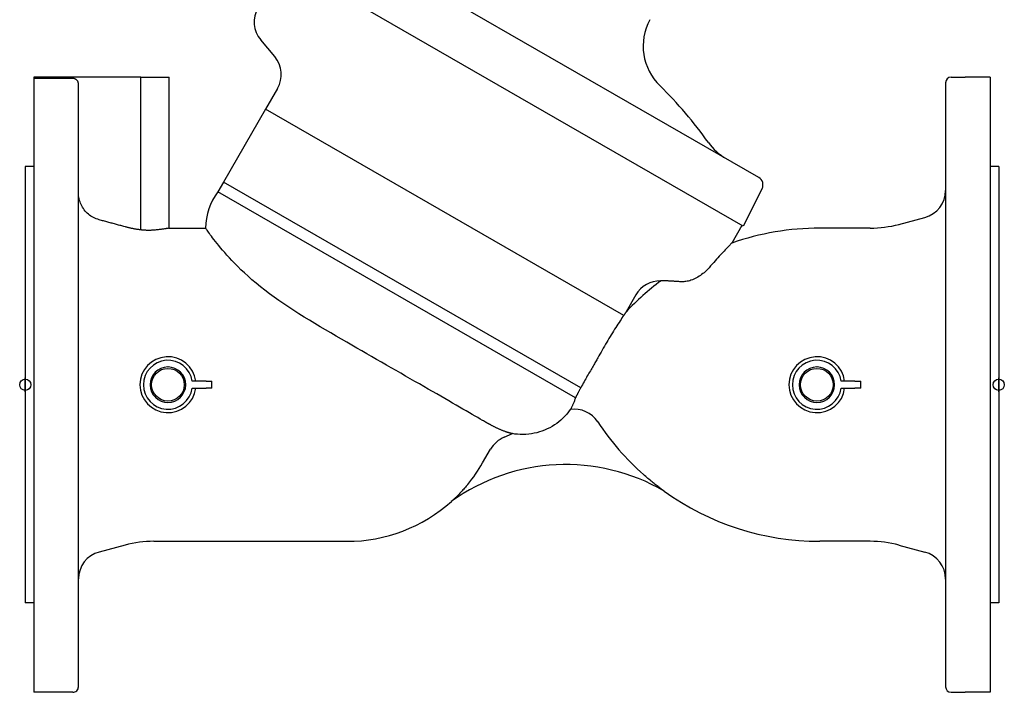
# Model space of a CAD drawing. Header units: millimetres. Extents: x 1087 to 3603, y 461 to 1487.
# Tile 1 of 20: x 1087 to 1439, y 687 to 927. Entities that reach past the tile are written whole.
import ezdxf

# ---------------------------------------------------------------- set-up
doc = ezdxf.new("R2010")
doc.units = ezdxf.units.MM
doc.layers.add('DETAIL', color=2, linetype='Continuous')
doc.layers.add('ORIGIN', color=6, linetype='Continuous')

msp = doc.modelspace()

# ---------------------------------------------------------------- linework, layer by layer
at = {"layer": 'DETAIL'}
for p, q in [((1351.47, 870.82), (1193.67, 961.71)), ((1345.81, 853.42), (1181.46, 948.09)), ((1178.4, 914.04), (1173.38, 920.02)), ((1092.22, 906.69), (1092.22, 686.69)), ((1092.52, 906.69), (1092.22, 906.69)), ((1092.52, 906.24), (1092.52, 906.69)), ((1130.52, 906.69), (1092.52, 906.69)), ((1106.22, 906.24), (1092.52, 906.24)), ((1130.52, 852.07), (1130.52, 906.69)), ((1130.52, 906.69), (1140.67, 906.69)), ((1140.67, 852.69), (1140.67, 906.69)), ((1418.22, 904.69), (1418.22, 688.69)), ((1420.22, 906.69), (1425.21, 906.69)), ((1434.22, 906.69), (1425.21, 906.69)), ((1434.22, 906.69), (1434.22, 686.69)), ((1108.22, 904.24), (1108.22, 904.24)), ((1108.22, 688.68), (1108.22, 904.24)), ((1179.4, 902.61), (1175.14, 895.22)), ((1175.14, 895.22), (1160.09, 869.16)), ((1303.14, 821.48), (1175.14, 895.22)), ((1089.22, 874.69), (1089.22, 718.69)), ((1092.22, 874.69), (1089.22, 874.69)), ((1437.22, 874.69), (1434.22, 874.69)), ((1437.22, 874.69), (1437.22, 718.69)), ((1160.09, 869.16), (1158.09, 865.7)), ((1287.79, 795.61), (1160.09, 869.16)), ((1287.79, 795.61), (1160.09, 869.16)), ((1160.09, 869.16), (1160.09, 869.16)), ((1352.65, 866.86), (1345.81, 853.42)), ((1285.94, 792.06), (1158.09, 865.7)), ((1401.57, 854.05), (1410.81, 856.53)), ((1140.67, 852.69), (1153.7, 852.69)), ((1345.41, 853.65), (1341.79, 847.34)), ((1391.22, 852.69), (1373.22, 852.69)), ((1307.5, 828.82), (1304.04, 822.8)), ((1153.85, 797.95), (1148.88, 797.95)), ((1153.85, 797.95), (1155.95, 797.95)), ((1155.95, 795.45), (1155.95, 797.95)), ((1287.79, 795.61), (1287.79, 795.61)), ((1385.84, 797.95), (1380.88, 797.95)), ((1385.84, 797.95), (1387.94, 797.95)), ((1387.94, 795.45), (1387.94, 797.95)), ((1148.88, 795.45), (1153.85, 795.45)), ((1155.95, 795.45), (1153.85, 795.45)), ((1380.88, 795.45), (1385.84, 795.45)), ((1387.94, 795.45), (1385.84, 795.45)), ((1260.39, 777.94), (1263.34, 779.21)), ((1252.73, 768.72), (1255.58, 773.65)), ((1124.87, 739.33), (1115.63, 736.85)), ((1135.22, 740.69), (1204.22, 740.69)), ((1391.22, 740.69), (1373.22, 740.69)), ((1401.57, 739.33), (1410.81, 736.85)), ((1092.22, 718.69), (1089.22, 718.69)), ((1437.22, 718.69), (1434.22, 718.69)), ((1106.22, 686.69), (1092.22, 686.69)), ((1420.22, 686.69), (1425.21, 686.69)), ((1434.22, 686.69), (1425.21, 686.69))]:
    msp.add_line(p, q, dxfattribs=at)
at = {"layer": 'DETAIL', "flags": 128}
for points in [[(1108.22, 904.24), (1108.21, 904.37), (1108.2, 904.5), (1108.18, 904.63), (1108.15, 904.76), (1108.11, 904.89), (1108.07, 905.01), (1108.01, 905.12), (1107.95, 905.24), (1107.88, 905.35), (1107.8, 905.46), (1107.72, 905.56), (1107.63, 905.66), (1107.54, 905.74), (1107.44, 905.83), (1107.33, 905.9), (1107.22, 905.97), (1107.1, 906.04), (1106.98, 906.09), (1106.87, 906.13), (1106.74, 906.17), (1106.61, 906.2), (1106.48, 906.22), (1106.35, 906.23), (1106.22, 906.24)], [(1115.63, 855.69), (1115.1, 855.85), (1114.6, 856.03), (1114.12, 856.23), (1113.64, 856.46), (1113.15, 856.73), (1112.68, 857.03), (1112.23, 857.35), (1111.79, 857.7), (1111.39, 858.06), (1111.02, 858.42), (1110.66, 858.82), (1110.32, 859.25), (1109.99, 859.7), (1109.69, 860.17), (1109.41, 860.65), (1109.17, 861.14), (1108.96, 861.62), (1108.78, 862.11), (1108.61, 862.63), (1108.47, 863.17), (1108.36, 863.72), (1108.29, 864.27), (1108.24, 864.82), (1108.22, 865.35)], [(1124.87, 853.18), (1124.49, 853.28), (1124.11, 853.38), (1123.73, 853.48), (1123.35, 853.59), (1122.98, 853.69), (1122.59, 853.79), (1122.21, 853.9), (1121.83, 854), (1121.45, 854.11), (1121.07, 854.21), (1120.68, 854.31), (1120.3, 854.42), (1119.91, 854.52), (1119.53, 854.63), (1119.14, 854.73), (1118.75, 854.84), (1118.37, 854.94), (1117.98, 855.05), (1117.59, 855.16), (1117.2, 855.26), (1116.81, 855.37), (1116.42, 855.47), (1116.02, 855.58), (1115.63, 855.69)], [(1130.52, 852.07), (1130.28, 852.1), (1130.05, 852.13), (1129.81, 852.16), (1129.57, 852.19), (1129.33, 852.23), (1129.1, 852.26), (1128.86, 852.3), (1128.62, 852.34), (1128.38, 852.38), (1128.15, 852.43), (1127.91, 852.47), (1127.67, 852.52), (1127.44, 852.56), (1127.2, 852.61), (1126.97, 852.66), (1126.73, 852.71), (1126.5, 852.77), (1126.26, 852.82), (1126.03, 852.88), (1125.79, 852.93), (1125.56, 852.99), (1125.33, 853.05), (1125.1, 853.11), (1124.87, 853.18)], [(1135.22, 851.98), (1135.04, 851.96), (1134.85, 851.95), (1134.67, 851.94), (1134.48, 851.93), (1134.29, 851.92), (1134.1, 851.91), (1133.91, 851.91), (1133.72, 851.9), (1133.52, 851.9), (1133.33, 851.9), (1133.13, 851.9), (1132.93, 851.9), (1132.73, 851.9), (1132.53, 851.91), (1132.33, 851.92), (1132.13, 851.93), (1131.93, 851.94), (1131.73, 851.95), (1131.53, 851.97), (1131.33, 851.98), (1131.13, 852), (1130.92, 852.02), (1130.72, 852.04), (1130.52, 852.07)], [(1140.67, 852.69), (1140.66, 852.69), (1140.63, 852.68), (1140.58, 852.68), (1140.51, 852.66), (1140.41, 852.65), (1140.3, 852.63), (1140.16, 852.6), (1140.01, 852.58), (1139.83, 852.55), (1139.63, 852.52), (1139.42, 852.48), (1139.18, 852.44), (1138.93, 852.41), (1138.66, 852.37), (1138.38, 852.33), (1138.09, 852.29), (1137.78, 852.25), (1137.47, 852.21), (1137.13, 852.17), (1136.78, 852.13), (1136.41, 852.09), (1136.03, 852.05), (1135.63, 852.01), (1135.22, 851.98)], [(1204.22, 811.86), (1202.29, 812.97), (1200.36, 814.09), (1198.43, 815.2), (1196.52, 816.32), (1194.62, 817.44), (1192.71, 818.58), (1190.81, 819.73), (1188.91, 820.88), (1187.04, 822.05), (1185.2, 823.23), (1183.39, 824.41), (1181.61, 825.6), (1179.87, 826.81), (1178.16, 828.03), (1176.49, 829.26), (1174.86, 830.5), (1173.28, 831.75), (1171.74, 833.01), (1170.26, 834.27), (1168.86, 835.5), (1167.55, 836.69), (1166.33, 837.84), (1165.18, 838.96), (1164.11, 840.04), (1163.11, 841.08), (1162.18, 842.08), (1161.31, 843.03), (1160.5, 843.95), (1159.75, 844.82), (1159.05, 845.65), (1158.39, 846.45), (1157.77, 847.21), (1157.2, 847.92), (1156.68, 848.6), (1156.2, 849.23), (1155.76, 849.81), (1155.37, 850.34), (1155.02, 850.83), (1154.71, 851.26), (1154.44, 851.64), (1154.21, 851.96), (1154.03, 852.22), (1153.89, 852.43), (1153.78, 852.57), (1153.72, 852.66), (1153.7, 852.69)], [(1341.79, 847.34), (1341.77, 847.32), (1341.72, 847.27), (1341.63, 847.18), (1341.51, 847.06), (1341.36, 846.91), (1341.17, 846.71), (1340.96, 846.49), (1340.71, 846.24), (1340.43, 845.95), (1340.13, 845.63), (1339.8, 845.29), (1339.44, 844.91), (1339.07, 844.51), (1338.66, 844.08), (1338.24, 843.63), (1337.79, 843.15), (1337.33, 842.65), (1336.85, 842.12), (1336.35, 841.57), (1335.84, 841.01), (1335.32, 840.42), (1334.78, 839.81), (1334.23, 839.19), (1333.67, 838.54)], [(1333.67, 838.54), (1333.34, 838.17), (1332.99, 837.8), (1332.63, 837.44), (1332.25, 837.09), (1331.86, 836.75), (1331.45, 836.42), (1331.02, 836.09), (1330.58, 835.77), (1330.11, 835.47), (1329.64, 835.18), (1329.16, 834.91), (1328.67, 834.66), (1328.18, 834.44), (1327.69, 834.24), (1327.21, 834.06), (1326.75, 833.91), (1326.29, 833.79), (1325.84, 833.69), (1325.41, 833.61), (1325, 833.56), (1324.61, 833.52), (1324.24, 833.5), (1323.89, 833.5), (1323.55, 833.52)], [(1316.12, 833.74), (1316.13, 833.75), (1316.15, 833.75), (1316.17, 833.76), (1316.19, 833.76), (1316.2, 833.77), (1316.22, 833.78), (1316.24, 833.78), (1316.25, 833.79), (1316.27, 833.79), (1316.28, 833.8), (1316.3, 833.8), (1316.31, 833.81), (1316.33, 833.81), (1316.34, 833.81), (1316.35, 833.82), (1316.36, 833.82), (1316.37, 833.82), (1316.38, 833.83), (1316.39, 833.83), (1316.39, 833.83), (1316.4, 833.83), (1316.41, 833.84), (1316.41, 833.84), (1316.41, 833.84)], [(1317.56, 833.88), (1317.48, 833.88), (1317.4, 833.88), (1317.32, 833.89), (1317.24, 833.89), (1317.17, 833.89), (1317.1, 833.88), (1317.03, 833.88), (1316.96, 833.88), (1316.9, 833.88), (1316.84, 833.87), (1316.78, 833.87), (1316.73, 833.87), (1316.68, 833.86), (1316.64, 833.86), (1316.59, 833.86), (1316.56, 833.85), (1316.52, 833.85), (1316.49, 833.85), (1316.47, 833.84), (1316.45, 833.84), (1316.43, 833.84), (1316.42, 833.84), (1316.41, 833.84), (1316.41, 833.84)], [(1323.55, 833.52), (1323.22, 833.54), (1322.89, 833.57), (1322.57, 833.59), (1322.26, 833.61), (1321.95, 833.63), (1321.65, 833.65), (1321.36, 833.67), (1321.07, 833.68), (1320.79, 833.7), (1320.52, 833.72), (1320.25, 833.73), (1319.99, 833.75), (1319.74, 833.76), (1319.5, 833.78), (1319.27, 833.79), (1319.04, 833.8), (1318.83, 833.81), (1318.62, 833.82), (1318.42, 833.83), (1318.23, 833.84), (1318.05, 833.85), (1317.88, 833.86), (1317.71, 833.87), (1317.56, 833.88)], [(1303.14, 821.48), (1302.85, 821.05), (1302.53, 820.57), (1302.2, 820.06), (1301.84, 819.52), (1301.48, 818.96), (1301.1, 818.38), (1300.71, 817.78), (1300.32, 817.16), (1299.92, 816.53), (1299.52, 815.89), (1299.11, 815.24), (1298.71, 814.58), (1298.3, 813.91), (1297.89, 813.24), (1297.48, 812.56), (1297.08, 811.87), (1296.67, 811.18), (1296.26, 810.48), (1295.86, 809.78), (1295.46, 809.08), (1295.06, 808.38), (1294.66, 807.67), (1294.27, 806.98), (1293.89, 806.28)], [(1304.04, 822.8), (1304.04, 822.8), (1304.03, 822.79), (1304.03, 822.78), (1304.01, 822.76), (1304, 822.74), (1303.98, 822.71), (1303.96, 822.68), (1303.93, 822.64), (1303.9, 822.6), (1303.87, 822.55), (1303.83, 822.5), (1303.8, 822.45), (1303.76, 822.39), (1303.71, 822.32), (1303.67, 822.25), (1303.62, 822.18), (1303.57, 822.11), (1303.51, 822.03), (1303.46, 821.94), (1303.4, 821.86), (1303.34, 821.77), (1303.27, 821.68), (1303.21, 821.58), (1303.14, 821.48)], [(1304.54, 823.48), (1304.52, 823.44), (1304.49, 823.41), (1304.47, 823.38), (1304.44, 823.34), (1304.42, 823.31), (1304.39, 823.28), (1304.37, 823.24), (1304.34, 823.21), (1304.32, 823.18), (1304.3, 823.15), (1304.28, 823.12), (1304.26, 823.09), (1304.23, 823.06), (1304.21, 823.04), (1304.2, 823.01), (1304.18, 822.99), (1304.16, 822.96), (1304.14, 822.94), (1304.12, 822.91), (1304.1, 822.89), (1304.08, 822.86), (1304.07, 822.84), (1304.05, 822.82), (1304.04, 822.8)], [(1252.72, 783.95), (1251.88, 784.44), (1250.98, 784.95), (1250.03, 785.5), (1249.03, 786.08), (1247.97, 786.68), (1246.86, 787.32), (1245.7, 787.99), (1244.49, 788.68), (1243.24, 789.41), (1241.93, 790.16), (1240.58, 790.93), (1239.19, 791.73), (1237.77, 792.55), (1236.3, 793.4), (1234.8, 794.26), (1233.27, 795.14), (1231.71, 796.04), (1230.11, 796.96), (1228.49, 797.89), (1226.84, 798.84), (1225.17, 799.8), (1223.48, 800.78), (1221.77, 801.76), (1220.04, 802.75), (1218.3, 803.75), (1216.55, 804.76), (1214.8, 805.77), (1213.03, 806.79), (1211.27, 807.8), (1209.5, 808.82), (1207.74, 809.83), (1205.97, 810.85), (1204.22, 811.86)], [(1293.89, 806.28), (1293.7, 805.95), (1293.51, 805.6), (1293.31, 805.25), (1293.1, 804.9), (1292.89, 804.53), (1292.67, 804.15), (1292.45, 803.77), (1292.22, 803.37), (1291.98, 802.97), (1291.74, 802.55), (1291.49, 802.13), (1291.23, 801.69), (1290.97, 801.24), (1290.7, 800.78), (1290.42, 800.3), (1290.14, 799.82), (1289.86, 799.32), (1289.56, 798.81), (1289.27, 798.3), (1288.98, 797.77), (1288.68, 797.24), (1288.38, 796.7), (1288.08, 796.15), (1287.79, 795.61)], [(1140.26, 803.05), (1140.26, 803.04), (1140.26, 803.04), (1140.26, 803.03), (1140.26, 803.02), (1140.26, 803.02), (1140.25, 803.01), (1140.25, 803.01), (1140.24, 803.01), (1140.24, 803), (1140.23, 803), (1140.22, 803), (1140.21, 803), (1140.21, 803), (1140.2, 803), (1140.19, 803), (1140.19, 803.01), (1140.18, 803.01), (1140.18, 803.01), (1140.17, 803.02), (1140.17, 803.02), (1140.17, 803.03), (1140.17, 803.04), (1140.17, 803.04), (1140.16, 803.05)], [(1372.26, 803.05), (1372.26, 803.04), (1372.26, 803.04), (1372.26, 803.03), (1372.26, 803.02), (1372.25, 803.02), (1372.25, 803.01), (1372.24, 803.01), (1372.24, 803.01), (1372.23, 803), (1372.23, 803), (1372.22, 803), (1372.21, 803), (1372.2, 803), (1372.2, 803), (1372.19, 803), (1372.18, 803.01), (1372.18, 803.01), (1372.17, 803.01), (1372.17, 803.02), (1372.17, 803.02), (1372.16, 803.03), (1372.16, 803.04), (1372.16, 803.04), (1372.16, 803.05)], [(1287.79, 795.61), (1287.68, 795.41), (1287.57, 795.21), (1287.47, 795.02), (1287.37, 794.83), (1287.27, 794.65), (1287.18, 794.48), (1287.09, 794.3), (1287, 794.14), (1286.92, 793.97), (1286.83, 793.82), (1286.75, 793.66), (1286.68, 793.51), (1286.6, 793.37), (1286.53, 793.23), (1286.46, 793.09), (1286.39, 792.96), (1286.33, 792.84), (1286.27, 792.71), (1286.21, 792.59), (1286.15, 792.48), (1286.09, 792.37), (1286.04, 792.26), (1285.99, 792.16), (1285.94, 792.06)], [(1285.94, 792.06), (1285.83, 791.75), (1285.73, 791.45), (1285.62, 791.16), (1285.52, 790.88), (1285.41, 790.61), (1285.3, 790.35), (1285.2, 790.1), (1285.1, 789.86), (1284.99, 789.63), (1284.9, 789.42), (1284.8, 789.21), (1284.71, 789.02), (1284.62, 788.83), (1284.53, 788.67), (1284.46, 788.51), (1284.38, 788.37), (1284.32, 788.24), (1284.26, 788.13), (1284.21, 788.04), (1284.16, 787.96), (1284.13, 787.9), (1284.11, 787.86), (1284.09, 787.83), (1284.09, 787.82)], [(1284, 787.81), (1283.42, 787), (1282.78, 786.22), (1282.11, 785.46), (1281.4, 784.75), (1280.68, 784.08), (1279.94, 783.46), (1279.2, 782.89), (1278.4, 782.34), (1277.56, 781.81), (1276.69, 781.32), (1275.78, 780.87), (1274.86, 780.46), (1273.93, 780.1), (1273.01, 779.8), (1272.1, 779.55), (1271.17, 779.33), (1270.2, 779.15), (1269.21, 779.02), (1268.2, 778.93), (1267.19, 778.9), (1266.19, 778.91), (1265.22, 778.97), (1264.27, 779.07), (1263.34, 779.21)], [(1255.62, 782.31), (1255.52, 782.37), (1255.41, 782.43), (1255.3, 782.49), (1255.19, 782.55), (1255.08, 782.61), (1254.97, 782.67), (1254.85, 782.74), (1254.74, 782.8), (1254.62, 782.87), (1254.5, 782.94), (1254.38, 783), (1254.26, 783.07), (1254.13, 783.14), (1254.01, 783.21), (1253.88, 783.29), (1253.76, 783.36), (1253.63, 783.43), (1253.5, 783.5), (1253.37, 783.58), (1253.24, 783.65), (1253.11, 783.73), (1252.98, 783.8), (1252.85, 783.88), (1252.72, 783.95)], [(1260.31, 780.12), (1260.1, 780.2), (1259.88, 780.28), (1259.67, 780.37), (1259.45, 780.46), (1259.24, 780.54), (1259.02, 780.64), (1258.81, 780.73), (1258.6, 780.82), (1258.39, 780.92), (1258.18, 781.01), (1257.97, 781.11), (1257.77, 781.2), (1257.57, 781.3), (1257.37, 781.4), (1257.17, 781.49), (1256.98, 781.59), (1256.8, 781.68), (1256.61, 781.78), (1256.44, 781.87), (1256.26, 781.96), (1256.09, 782.05), (1255.93, 782.14), (1255.77, 782.23), (1255.62, 782.31)], [(1263.3, 779.2), (1263.29, 779.2), (1263.27, 779.2), (1263.24, 779.21), (1263.2, 779.22), (1263.14, 779.24), (1263.07, 779.25), (1262.99, 779.28), (1262.9, 779.3), (1262.79, 779.33), (1262.68, 779.36), (1262.56, 779.39), (1262.43, 779.43), (1262.29, 779.47), (1262.14, 779.51), (1261.98, 779.56), (1261.82, 779.61), (1261.65, 779.66), (1261.47, 779.72), (1261.29, 779.78), (1261.1, 779.84), (1260.91, 779.91), (1260.72, 779.97), (1260.51, 780.05), (1260.31, 780.12)], [(1317.65, 758.64), (1317.58, 758.69), (1317.44, 758.79), (1317.26, 758.92), (1317.06, 759.07), (1316.84, 759.23), (1316.6, 759.41), (1316.34, 759.6), (1316.05, 759.82), (1315.75, 760.04), (1315.44, 760.28), (1315.11, 760.54), (1314.77, 760.8), (1314.42, 761.07), (1314.07, 761.35), (1313.7, 761.65), (1313.33, 761.95), (1312.95, 762.26), (1312.57, 762.57), (1312.18, 762.9), (1311.8, 763.22), (1311.41, 763.55), (1311.02, 763.88), (1310.64, 764.21), (1310.27, 764.54)], [(1247.38, 761.02), (1247.11, 760.7), (1246.83, 760.37), (1246.55, 760.04), (1246.26, 759.72), (1245.98, 759.4), (1245.69, 759.08), (1245.41, 758.77), (1245.13, 758.47), (1244.85, 758.17), (1244.57, 757.89), (1244.31, 757.61), (1244.05, 757.35), (1243.8, 757.09), (1243.56, 756.85), (1243.33, 756.63), (1243.12, 756.42), (1242.91, 756.22), (1242.73, 756.04), (1242.52, 755.85), (1242.3, 755.65), (1242.08, 755.45), (1241.88, 755.26), (1241.7, 755.09), (1241.56, 754.97)], [(1241.51, 754.92), (1241.51, 754.92), (1241.51, 754.92), (1241.5, 754.92), (1241.5, 754.92), (1241.5, 754.92), (1241.51, 754.92), (1241.51, 754.92), (1241.51, 754.92), (1241.51, 754.92), (1241.51, 754.92), (1241.51, 754.93), (1241.51, 754.93), (1241.52, 754.93), (1241.52, 754.93), (1241.52, 754.94), (1241.53, 754.94), (1241.53, 754.94), (1241.53, 754.95), (1241.54, 754.95), (1241.54, 754.96), (1241.55, 754.96), (1241.55, 754.96), (1241.56, 754.97), (1241.56, 754.97)]]:
    msp.add_lwpolyline(points, dxfattribs=at)
at = {"layer": 'DETAIL'}
for centre in [(1140.22, 796.7), (1372.22, 796.7)]:
    msp.add_circle(centre, 5.85, dxfattribs=at)
for centre, radius, start, end in [((1181.05, 926.45), 10, 150.0163, 219.9831), ((1329.97, 917.84), 19.86, 151.7061, 225.8535), ((1170.75, 907.61), 9.99, 329.9655, 40.0371), ((1420.23, 904.68), 2.01, 90.2103, 179.7794), ((1209.8, 795.43), 151.68, 35.4151, 45.4865), ((1349.73, 894.9), 20, 215.3585, 240.0573), ((1349.95, 868.21), 3.01, 333.2913, 59.8234), ((1408.2, 866.2), 10.02, 285.0749, 359.8456), ((1174.46, 852.93), 20.76, 142.0424, 180.6551), ((1373.22, 757.7), 94.99, 89.9983, 109.321), ((1391.11, 893.56), 40.87, 270.16, 284.8405), ((1373.22, 757.7), 94.99, 126.7246, 136.7355), ((1316.17, 823.85), 9.99, 88.5848, 150.1491), ((1140.22, 796.7), 10, 7.1808, 352.8192), ((1372.22, 796.7), 10, 7.1808, 352.8192), ((1140.22, 796.7), 8.75, 8.2132, 351.7868), ((1140.22, 796.7), 6.35, 90.5143, 89.612), ((1372.22, 796.7), 8.75, 8.2132, 351.7868), ((1372.22, 796.7), 6.35, 90.5143, 89.612), ((1285.53, 777.91), 10.01, 33.3805, 98.7756), ((1373.22, 835.69), 94.99, 213.3742, 213.3805), ((1373.22, 835.69), 94.99, 213.3805, 228.4959), ((1264.38, 768.62), 10.13, 113.167, 150.247), ((1282.44, 698.14), 70, 59.8089, 125.7893), ((1204.23, 796.72), 56, 320.4014, 330), ((1373.22, 835.69), 94.99, 234.1982, 270.0017), ((1204.23, 796.66), 55.97, 269.984, 311.8465), ((1135.13, 701.4), 39.29, 89.8629, 105.1369), ((1391.11, 699.83), 40.87, 75.1595, 89.84), ((1118.17, 727.23), 9.95, 104.7916, 179.5282), ((1408.2, 727.18), 10.02, 0.1544, 74.9251), ((1106.23, 688.68), 1.99, 269.5755, 0), ((1420.23, 688.7), 2.01, 180.2206, 269.7897)]:
    msp.add_arc(centre, radius, start, end, dxfattribs=at)
at = {"layer": 'ORIGIN'}
for p, q in [((1089.22, 794.19), (1089.22, 799.19)), ((1437.22, 794.19), (1437.22, 799.19))]:
    msp.add_line(p, q, dxfattribs=at)
for centre in [(1089.22, 796.69), (1437.22, 796.69)]:
    msp.add_circle(centre, 2, dxfattribs=at)

doc.saveas('drawing.dxf')
